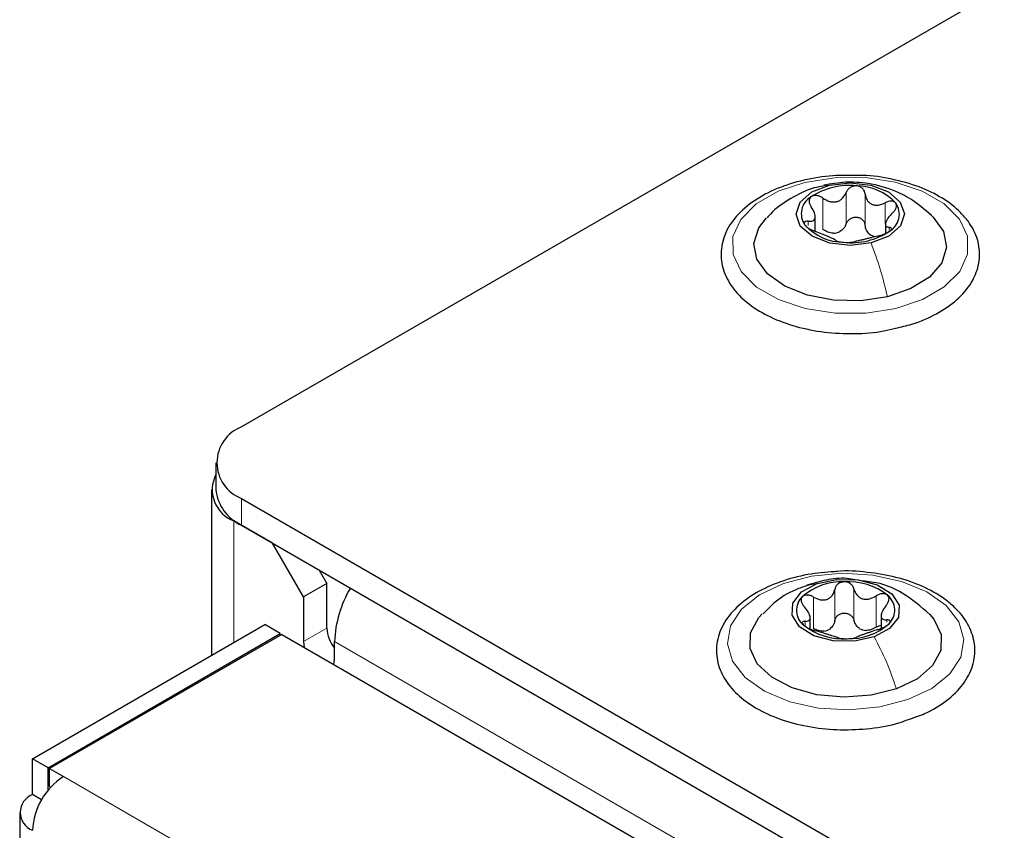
# Paper-space layout 'Blatt2' of a CAD drawing. Header units: millimetres. Extents: x 5 to 418, y 2 to 292.
# Tile 56 of 87: x 118.66 to 127.65, y 242.19 to 249.59. Entities that reach past the tile are written whole.
import ezdxf

# ---------------------------------------------------------------- set-up
doc = ezdxf.new("R2010")
doc.units = ezdxf.units.MM

psp = doc.layouts.new('Blatt2')

# ---------------------------------------------------------------- linework, layer by layer
at = {"color": 7, "linetype": 'Continuous', "lineweight": 25}
for p, q in [((143.2953, 258.9228), (120.6821, 245.8684)), ((125.9197, 247.6533), (125.9197, 247.7894)), ((126.5601, 247.7181), (126.5601, 247.6331)), ((120.4477, 245.5419), (120.4477, 245.2969)), ((120.4063, 245.2969), (120.4063, 243.7824)), ((120.6821, 245.2153), (166.2197, 218.927)), ((120.9649, 244.8071), (120.6113, 245.0112)), ((120.6821, 244.9703), (166.2197, 218.682)), ((121.2477, 244.3172), (120.9649, 244.8071)), ((121.3891, 244.5622), (121.4599, 244.4396)), ((121.4599, 244.4396), (121.2477, 244.3172)), ((121.4599, 244.0314), (121.4599, 244.4396)), ((121.2477, 244.3172), (121.2477, 243.9089)), ((125.8736, 244.0239), (125.8736, 244.1273)), ((126.5214, 244.1444), (126.5214, 244.0265)), ((118.7729, 242.8394), (120.8942, 244.064)), ((121.0356, 243.9824), (120.8942, 244.064)), ((118.9143, 242.7577), (121.0356, 243.9824)), ((121.0497, 243.9742), (118.9284, 242.7496)), ((121.0356, 243.966), (121.0356, 243.9824)), ((121.0497, 243.9742), (156.8011, 223.3354)), ((121.2477, 243.9089), (121.2543, 243.8561)), ((121.5306, 243.7456), (121.5306, 243.9089)), ((121.5241, 243.7004), (121.5306, 243.7456)), ((118.9143, 242.7577), (118.7729, 242.8394)), ((118.7729, 242.5128), (118.7729, 242.8394)), ((118.9143, 242.5507), (118.9143, 242.7577)), ((118.9284, 242.7496), (119.0557, 242.6761)), ((118.9284, 242.5863), (118.9284, 242.7496)), ((118.9284, 242.5863), (118.9393, 242.58)), ((118.8557, 242.465), (118.7729, 242.5128)), ((118.6557, 242.3495), (118.6557, 239.5595))]:
    psp.add_line(p, q, dxfattribs=at)
at = {"color": 7, "linetype": 'Continuous', "lineweight": 18}
for p, q in [((125.9976, 248.0679), (126.0494, 248.0753)), ((126.2019, 247.7223), (126.2019, 248.0081)), ((126.3756, 247.7093), (126.3756, 247.9951)), ((125.9904, 247.6714), (125.9904, 247.9572)), ((126.5576, 247.7233), (126.5576, 247.9149)), ((125.8548, 247.7064), (125.8548, 247.7457)), ((126.5957, 247.6647), (126.5957, 247.6904)), ((120.6821, 245.2153), (120.6821, 244.9703)), ((120.6158, 245.0137), (120.6113, 245.0112)), ((120.6113, 245.0112), (120.6113, 243.9007)), ((125.8467, 244.4213), (125.9369, 244.4378)), ((126.0983, 244.0993), (126.0983, 244.3851)), ((126.2733, 244.1024), (126.2733, 244.3882)), ((125.9035, 244.0297), (125.9035, 244.3155)), ((126.4751, 244.0398), (126.4751, 244.3256)), ((125.8276, 244.0486), (125.8276, 244.0942)), ((126.5744, 244.0867), (126.5744, 244.1074)), ((121.4599, 244.0314), (121.2477, 243.9089)), ((165.3712, 218.6003), (121.5306, 243.9089)), ((119.0557, 242.6761), (154.5525, 222.1843))]:
    psp.add_line(p, q, dxfattribs=at)
at = {"color": 7, "linetype": 'Continuous', "lineweight": 18, "flags": 128}
for points in [[(126.6556, 246.9503), (126.3835, 246.9078), (126.1015, 246.9074), (125.829, 246.9492), (125.5845, 247.0302), (125.3847, 247.145), (125.2431, 247.2858), (125.1695, 247.4429), (125.1688, 247.6057), (125.2411, 247.763), (125.3815, 247.9041), (125.5804, 248.0195), (125.8242, 248.1012), (126.0964, 248.1437), (126.3783, 248.1441), (126.6508, 248.1024), (126.8953, 248.0213), (127.0951, 247.9065), (127.2367, 247.7657), (127.3103, 247.6086), (127.311, 247.4459), (127.2387, 247.2886), (127.0983, 247.1474), (126.8994, 247.032), (126.6556, 246.9503)], [(126.766, 243.379), (126.5089, 243.3121), (126.2307, 243.2859), (125.9501, 243.3022), (125.6865, 243.3598), (125.4576, 243.4549), (125.2792, 243.5809), (125.1634, 243.7293), (125.118, 243.8899), (125.1462, 244.0519), (125.246, 244.2041), (125.4107, 244.3362), (125.629, 244.4392), (125.886, 244.5061), (126.1643, 244.5323), (126.4448, 244.516), (126.7085, 244.4583), (126.9373, 244.3633), (127.1158, 244.2373), (127.2316, 244.0889), (127.277, 243.9282), (127.2488, 243.7663), (127.1489, 243.6141), (126.9843, 243.482), (126.766, 243.379)]]:
    psp.add_lwpolyline(points, dxfattribs=at)
at = {"color": 7, "linetype": 'Continuous', "lineweight": 25, "flags": 128}
for points in [[(126.4304, 247.5478), (126.2411, 247.5258), (126.0516, 247.5473), (125.8907, 247.609), (125.7831, 247.7016), (125.7449, 247.8109), (125.7821, 247.9203), (125.8891, 248.0131), (126.0494, 248.0753)], [(126.0494, 248.0753), (126.2387, 248.0973), (126.4282, 248.0758), (126.5891, 248.0141), (126.6968, 247.9215), (126.7349, 247.8122), (126.6977, 247.7028), (126.5908, 247.61), (126.4304, 247.5478)], [(126.998, 247.7838), (127.0921, 247.6526), (127.1194, 247.5089), (127.0755, 247.3665), (126.964, 247.237), (126.7937, 247.131), (126.5786, 247.0569)], [(126.5786, 247.0569), (126.3361, 247.0208), (126.0858, 247.0256), (125.8479, 247.0709), (125.6418, 247.1531), (125.4842, 247.2655), (125.3878, 247.3989), (125.3604, 247.5427), (125.4043, 247.685), (125.4747, 247.7766)], [(125.9369, 244.4378), (126.1178, 244.4769), (126.3108, 244.473), (126.4866, 244.4268), (126.6184, 244.3453), (126.686, 244.2409), (126.6793, 244.1294), (126.5993, 244.028), (126.458, 243.9519)], [(126.458, 243.9519), (126.2771, 243.9128), (126.0841, 243.9167), (125.9084, 243.9629), (125.7766, 244.0445), (125.7089, 244.1489), (125.7156, 244.2603), (125.7957, 244.3618), (125.9369, 244.4378)], [(126.6607, 243.4771), (126.4311, 243.4193), (126.1826, 243.4011), (125.9354, 243.4241), (125.7093, 243.4864), (125.5228, 243.5829), (125.391, 243.7059), (125.3245, 243.8453), (125.3287, 243.9898), (125.4033, 244.1279), (125.4341, 244.1618)], [(126.965, 244.1576), (127.004, 244.1123), (127.0705, 243.9729), (127.0663, 243.8283), (126.9917, 243.6903), (126.8527, 243.57), (126.6607, 243.4771)]]:
    psp.add_lwpolyline(points, dxfattribs=at)
at = {"color": 7, "linetype": 'Continuous', "lineweight": 25}
for centre, radius, start, end in [((126.2296, 247.4389), 0.6339, 83.84604, 123.22668), ((126.2953, 247.5795), 0.4897, 42.69233, 89.73529), ((125.9704, 247.8142), 0.1783, 119.63826, 215.13049), ((126.5094, 247.8089), 0.1783, 299.63826, 35.13049), ((126.1845, 248.0436), 0.4897, 222.69233, 269.73529), ((126.0602, 247.8664), 0.2317, 276.18298, 290.88974), ((126.2502, 248.1842), 0.6339, 263.84604, 303.22668), ((126.5093, 247.7794), 0.1777, 237.42957, 254.99805), ((120.806, 245.5419), 0.3493, 110.78342, 249.21658), ((120.7163, 245.2948), 0.3024, 152.62634, 249.69211), ((120.8481, 245.3368), 0.4024, 185.6948, 245.62534), ((126.1635, 243.9072), 0.5477, 87.89133, 131.44115), ((126.2206, 243.873), 0.5827, 51.90832, 93.63985), ((122.5665, 243.8665), 1.0368, 149.24121, 177.65733), ((125.9214, 244.194), 0.1726, 134.18627, 231.91022), ((126.4736, 244.1957), 0.1726, 314.18627, 51.91022), ((121.77, 244.0468), 0.3105, 182.85991, 219.55145), ((126.1743, 244.5167), 0.5827, 231.90832, 273.63985), ((125.9588, 244.1985), 0.1995, 281.53693, 297.79555), ((126.2315, 244.4825), 0.5477, 267.89133, 311.44115), ((126.4147, 244.2195), 0.2126, 244.98386, 260.56432), ((119.387, 242.1583), 0.6147, 122.60548, 177.39452), ((118.8348, 242.3495), 0.1746, 110.78342, 249.21658)]:
    psp.add_arc(centre, radius, start, end, dxfattribs=at)
for points, knots in [([(126.3189, 248.1639), (126.2392, 248.1652), (126.0681, 248.1678), (125.8121, 248.1257), (125.5671, 248.0492), (125.3566, 247.938), (125.1925, 247.797), (125.0865, 247.6315), (125.0486, 247.4528), (125.0794, 247.2786), (125.1696, 247.1208), (125.313, 246.9821), (125.5063, 246.8662), (125.7407, 246.7801), (126.003, 246.7282), (126.2763, 246.716), (126.4993, 246.7304), (126.6181, 246.7613), (126.6533, 246.7705)], [0, 0, 0, 0, 0.057677, 0.123796, 0.190144, 0.256923, 0.324222, 0.391248, 0.45599, 0.517933, 0.579253, 0.642336, 0.707659, 0.773922, 0.840104, 0.906153, 0.972213, 1, 1, 1, 1]), ([(127.3178, 247.7426), (127.2953, 247.7706), (127.2322, 247.8495), (127.086, 247.9607), (126.8727, 248.0654), (126.6238, 248.1335), (126.433, 248.166), (126.3304, 248.1641), (126.3189, 248.1639)], [0, 0, 0, 0, 0.116196, 0.327348, 0.541899, 0.757588, 0.9728, 1, 1, 1, 1]), ([(125.9975, 248.0685), (125.9681, 248.0632), (125.8619, 248.044), (125.6957, 247.9556), (125.5499, 247.8605), (125.4898, 247.7881), (125.48, 247.7763)], [0, 0, 0, 0, 0.147893, 0.533769, 0.9239, 1, 1, 1, 1]), ([(127.004, 247.7777), (126.9417, 247.8336), (126.8359, 247.9284), (126.6298, 248.0359), (126.4247, 248.0937), (126.1931, 248.1095), (126.0638, 248.0868), (125.9986, 248.0753)], [0, 0, 0, 0, 0.226418, 0.384306, 0.624808, 0.810762, 1, 1, 1, 1]), ([(126.2976, 248.0692), (126.287, 248.0689), (126.2658, 248.0684), (126.237, 248.0548), (126.2143, 248.0344), (126.206, 248.0169), (126.2019, 248.0081)], [0, 0, 0, 0, 0.250033, 0.499632, 0.749228, 1, 1, 1, 1]), ([(126.3756, 247.9951), (126.3737, 248.0043), (126.3701, 248.0227), (126.3532, 248.0461), (126.3286, 248.0637), (126.3079, 248.0674), (126.2976, 248.0692)], [0, 0, 0, 0, 0.249815, 0.499908, 0.75012, 1, 1, 1, 1]), ([(125.8822, 247.9692), (125.8767, 247.9636), (125.8656, 247.9523), (125.8623, 247.928), (125.8681, 247.9019), (125.8788, 247.8852), (125.8841, 247.8768)], [0, 0, 0, 0, 0.249857, 0.499466, 0.749011, 1, 1, 1, 1]), ([(125.9904, 247.9572), (125.9815, 247.9628), (125.9635, 247.974), (125.9334, 247.9817), (125.904, 247.9813), (125.8895, 247.9732), (125.8822, 247.9692)], [0, 0, 0, 0, 0.249807, 0.500055, 0.750309, 1, 1, 1, 1]), ([(125.9904, 247.9572), (126.0098, 247.9454), (126.039, 247.9277), (126.0828, 247.9206), (126.1154, 247.9233), (126.145, 247.9355), (126.1789, 247.9612), (126.1927, 247.9894), (126.2019, 248.0081)], [0, 0, 0, 0, 0.249168, 0.374303, 0.498903, 0.623987, 0.749746, 1, 1, 1, 1]), ([(126.3756, 247.9951), (126.3798, 247.9755), (126.3861, 247.946), (126.4113, 247.9159), (126.4356, 247.8996), (126.4648, 247.8922), (126.5064, 247.8927), (126.5372, 247.906), (126.5576, 247.9149)], [0, 0, 0, 0, 0.249199, 0.374336, 0.49893, 0.624007, 0.749759, 1, 1, 1, 1]), ([(125.8548, 247.7457), (125.87, 247.7454), (125.8928, 247.7451), (125.9115, 247.7588), (125.9197, 247.7751), (125.9202, 247.7973), (125.9124, 247.8317), (125.8954, 247.8588), (125.8841, 247.8768)], [0, 0, 0, 0, 0.249201, 0.374338, 0.498932, 0.624008, 0.74976, 1, 1, 1, 1]), ([(126.6552, 247.9115), (126.6502, 247.9165), (126.64, 247.9264), (126.6146, 247.9309), (126.5861, 247.9276), (126.5671, 247.9191), (126.5576, 247.9149)], [0, 0, 0, 0, 0.249991, 0.499611, 0.749127, 1, 1, 1, 1]), ([(126.6251, 247.8216), (126.6322, 247.829), (126.6465, 247.8438), (126.6596, 247.8684), (126.6644, 247.8927), (126.6583, 247.9053), (126.6552, 247.9115)], [0, 0, 0, 0, 0.249852, 0.499902, 0.750115, 1, 1, 1, 1]), ([(126.2019, 247.7223), (126.206, 247.731), (126.2142, 247.7485), (126.2369, 247.769), (126.2655, 247.7821), (126.2976, 247.7852), (126.3283, 247.7775), (126.353, 247.7606), (126.3701, 247.737), (126.3737, 247.7186), (126.3756, 247.7093)], [0, 0, 0, 0, 0.1251933, 0.2494385, 0.3742794, 0.4990244, 0.6238686, 0.7493688, 0.8744304, 1, 1, 1, 1]), ([(126.6251, 247.8216), (126.6098, 247.8056), (126.587, 247.7816), (126.5683, 247.7493), (126.5601, 247.7276), (126.5596, 247.7107), (126.5674, 247.6948), (126.5844, 247.6921), (126.5957, 247.6904)], [0, 0, 0, 0, 0.249201, 0.374338, 0.498932, 0.624008, 0.74976, 1, 1, 1, 1]), ([(125.8548, 247.7457), (125.8476, 247.7459), (125.8333, 247.7464), (125.8202, 247.7396), (125.8154, 247.7279), (125.8215, 247.717), (125.8246, 247.7116)], [0, 0, 0, 0, 0.249852, 0.499902, 0.750115, 1, 1, 1, 1]), ([(125.8246, 247.7116), (125.8297, 247.7058), (125.8398, 247.6942), (125.8652, 247.6772), (125.8938, 247.6626), (125.9127, 247.6558), (125.9222, 247.6523)], [0, 0, 0, 0, 0.249991, 0.499611, 0.749127, 1, 1, 1, 1]), ([(126.2019, 247.7223), (126.1953, 247.7076), (126.1823, 247.6784), (126.1559, 247.6594), (126.1428, 247.6499)], [0, 0, 0, 0, 0.50155, 1, 1, 1, 1]), ([(126.4137, 247.6297), (126.4037, 247.6409), (126.3836, 247.6634), (126.3782, 247.694), (126.3756, 247.7093)], [0, 0, 0, 0, 0.498457, 1, 1, 1, 1]), ([(126.5976, 247.6539), (126.6031, 247.6587), (126.6142, 247.6683), (126.6175, 247.6802), (126.6117, 247.6883), (126.601, 247.6897), (126.5957, 247.6904)], [0, 0, 0, 0, 0.249857, 0.499466, 0.749011, 1, 1, 1, 1]), ([(126.6533, 246.7705), (126.7033, 246.7812), (126.8399, 246.8104), (127.0331, 246.8974), (127.2203, 247.0242), (127.3492, 247.1749), (127.4194, 247.3425), (127.4251, 247.5148), (127.3793, 247.6504), (127.3318, 247.7216), (127.3178, 247.7426)], [0, 0, 0, 0, 0.085561, 0.233747, 0.383071, 0.533028, 0.665282, 0.805908, 0.942729, 1, 1, 1, 1]), ([(126.1043, 247.5721), (126.1001, 247.5755), (126.0938, 247.5807), (126.0685, 247.5922), (126.0442, 247.6031), (126.0151, 247.6158), (125.9735, 247.6337), (125.9427, 247.6449), (125.9222, 247.6523)], [0, 0, 0, 0, 0.2491995, 0.3743362, 0.4989302, 0.6240074, 0.7497593, 1, 1, 1, 1]), ([(126.0851, 247.636), (126.0683, 247.6383), (126.0345, 247.6429), (126.0051, 247.6619), (125.9904, 247.6714)], [0, 0, 0, 0, 0.498459, 1, 1, 1, 1]), ([(126.4894, 247.61), (126.47, 247.6056), (126.4408, 247.599), (126.397, 247.5875), (126.3644, 247.5794), (126.3348, 247.5725), (126.301, 247.5653), (126.2872, 247.5616), (126.278, 247.5591)], [0, 0, 0, 0, 0.249168, 0.374303, 0.498903, 0.623987, 0.749746, 1, 1, 1, 1]), ([(126.4894, 247.61), (126.4984, 247.6121), (126.5163, 247.6162), (126.5464, 247.6264), (126.5758, 247.6393), (126.5903, 247.649), (126.5976, 247.6539)], [0, 0, 0, 0, 0.249807, 0.500055, 0.750309, 1, 1, 1, 1]), ([(126.1043, 247.5721), (126.1061, 247.5705), (126.1097, 247.5675), (126.1267, 247.562), (126.1513, 247.5569), (126.1719, 247.5549), (126.1823, 247.5539)], [0, 0, 0, 0, 0.249815, 0.499908, 0.75012, 1, 1, 1, 1]), ([(126.1823, 247.5539), (126.1929, 247.5533), (126.2141, 247.5522), (126.2428, 247.5533), (126.2656, 247.5558), (126.2738, 247.558), (126.278, 247.5591)], [0, 0, 0, 0, 0.250033, 0.499632, 0.749228, 1, 1, 1, 1]), ([(126.0965, 244.5467), (126.0143, 244.5401), (125.8413, 244.5261), (125.5964, 244.459), (125.3739, 244.3587), (125.1945, 244.2261), (125.0696, 244.0674), (125.0102, 243.891), (125.0208, 243.7135), (125.0939, 243.5502), (125.2216, 243.4053), (125.4002, 243.282), (125.6235, 243.186), (125.8785, 243.1237), (126.1512, 243.0978), (126.4241, 243.1121), (126.6368, 243.1467), (126.7427, 243.1876), (126.7717, 243.1987)], [0, 0, 0, 0, 0.060019, 0.126308, 0.192969, 0.260153, 0.327478, 0.393155, 0.45581, 0.517158, 0.579544, 0.644327, 0.710475, 0.776735, 0.842847, 0.908917, 0.975106, 1, 1, 1, 1]), ([(127.184, 244.2287), (127.1552, 244.2534), (127.0729, 244.324), (126.8996, 244.4192), (126.6602, 244.5019), (126.3961, 244.5448), (126.2023, 244.5589), (126.1047, 244.5477), (126.0965, 244.5467)], [0, 0, 0, 0, 0.1157989, 0.3313255, 0.5479602, 0.7642238, 0.9801041, 1, 1, 1, 1]), ([(126.2855, 244.4728), (126.2598, 244.4776), (126.1727, 244.4938), (126.0184, 244.4752), (125.9019, 244.4418), (125.8435, 244.425)], [0, 0, 0, 0, 0.172328, 0.584995, 1, 1, 1, 1]), ([(126.1837, 244.4545), (126.1731, 244.4533), (126.1521, 244.4508), (126.1257, 244.4347), (126.1064, 244.4123), (126.101, 244.3942), (126.0983, 244.3851)], [0, 0, 0, 0, 0.250033, 0.4996315, 0.7492277, 1, 1, 1, 1]), ([(126.2733, 244.3882), (126.27, 244.3971), (126.2635, 244.4151), (126.2428, 244.4367), (126.2154, 244.452), (126.1942, 244.4537), (126.1837, 244.4545)], [0, 0, 0, 0, 0.249815, 0.499908, 0.75012, 1, 1, 1, 1]), ([(126.9658, 244.1568), (126.8852, 244.2262), (126.7491, 244.3433), (126.5326, 244.4429), (126.4066, 244.4566), (126.3532, 244.4623)], [0, 0, 0, 0, 0.456346, 0.770031, 1, 1, 1, 1]), ([(125.8473, 244.4196), (125.8118, 244.4082), (125.702, 244.3729), (125.5623, 244.2849), (125.4759, 244.1958), (125.4437, 244.1626)], [0, 0, 0, 0, 0.231085, 0.713638, 1, 1, 1, 1]), ([(125.9035, 244.3155), (125.9236, 244.3055), (125.954, 244.2906), (125.9967, 244.2875), (126.0273, 244.293), (126.054, 244.3078), (126.0828, 244.3364), (126.0921, 244.3656), (126.0983, 244.3851)], [0, 0, 0, 0, 0.249168, 0.374303, 0.498903, 0.623987, 0.749746, 1, 1, 1, 1]), ([(126.2733, 244.3882), (126.2806, 244.3691), (126.2916, 244.3404), (126.3223, 244.3128), (126.35, 244.2989), (126.3815, 244.2943), (126.425, 244.2988), (126.4551, 244.3149), (126.4751, 244.3256)], [0, 0, 0, 0, 0.2491995, 0.3743362, 0.4989302, 0.6240074, 0.7497593, 1, 1, 1, 1]), ([(125.801, 244.3178), (125.797, 244.3117), (125.789, 244.2995), (125.7907, 244.2752), (125.8011, 244.2499), (125.8141, 244.2342), (125.8206, 244.2264)], [0, 0, 0, 0, 0.249857, 0.499466, 0.749011, 1, 1, 1, 1]), ([(125.9035, 244.3155), (125.8941, 244.3202), (125.8755, 244.3297), (125.8461, 244.3347), (125.8189, 244.3317), (125.807, 244.3224), (125.801, 244.3178)], [0, 0, 0, 0, 0.249807, 0.500055, 0.750309, 1, 1, 1, 1]), ([(126.5801, 244.3316), (126.5736, 244.336), (126.5607, 244.3449), (126.5326, 244.3469), (126.5029, 244.3409), (126.4844, 244.3307), (126.4751, 244.3256)], [0, 0, 0, 0, 0.2499907, 0.4996106, 0.7491271, 1, 1, 1, 1]), ([(126.5673, 244.2396), (126.5734, 244.2477), (126.5855, 244.2637), (126.5942, 244.2894), (126.594, 244.3138), (126.5847, 244.3257), (126.5801, 244.3316)], [0, 0, 0, 0, 0.249852, 0.499902, 0.750115, 1, 1, 1, 1]), ([(125.8276, 244.0942), (125.8405, 244.0953), (125.8598, 244.0969), (125.8719, 244.112), (125.8748, 244.1288), (125.8699, 244.1508), (125.8553, 244.1842), (125.8345, 244.2095), (125.8206, 244.2264)], [0, 0, 0, 0, 0.249201, 0.374338, 0.498932, 0.624008, 0.74976, 1, 1, 1, 1]), ([(126.5673, 244.2396), (126.5545, 244.2224), (126.5351, 244.1964), (126.5231, 244.1627), (126.5202, 244.1405), (126.5251, 244.1238), (126.5397, 244.1089), (126.5605, 244.108), (126.5744, 244.1074)], [0, 0, 0, 0, 0.249201, 0.374338, 0.498932, 0.624008, 0.74976, 1, 1, 1, 1]), ([(126.7717, 243.1987), (126.822, 243.2154), (126.9534, 243.2588), (127.1253, 243.3666), (127.2772, 243.5132), (127.3668, 243.6836), (127.3874, 243.863), (127.3406, 244.0335), (127.2614, 244.1526), (127.1998, 244.2132), (127.184, 244.2287)], [0, 0, 0, 0, 0.092156, 0.240541, 0.390001, 0.537835, 0.679671, 0.816266, 0.952757, 1, 1, 1, 1]), ([(125.8276, 244.0942), (125.8216, 244.0938), (125.8094, 244.0931), (125.8008, 244.0854), (125.801, 244.0734), (125.8102, 244.0632), (125.8149, 244.0581)], [0, 0, 0, 0, 0.249852, 0.499902, 0.750115, 1, 1, 1, 1]), ([(126.0983, 244.0993), (126.0941, 244.0841), (126.0857, 244.054), (126.0631, 244.0327), (126.0518, 244.0221)], [0, 0, 0, 0, 0.50155, 1, 1, 1, 1]), ([(126.0983, 244.0993), (126.101, 244.1084), (126.1064, 244.1264), (126.1256, 244.1489), (126.152, 244.1645), (126.1834, 244.1705), (126.2152, 244.1657), (126.2427, 244.1512), (126.2635, 244.1293), (126.27, 244.1114), (126.2733, 244.1024)], [0, 0, 0, 0, 0.125193, 0.249438, 0.374279, 0.499024, 0.623869, 0.749369, 0.87443, 1, 1, 1, 1]), ([(126.3248, 244.0269), (126.3128, 244.0371), (126.2886, 244.0576), (126.2784, 244.0874), (126.2733, 244.1024)], [0, 0, 0, 0, 0.498457, 1, 1, 1, 1]), ([(126.5939, 244.072), (126.598, 244.0772), (126.606, 244.0877), (126.6043, 244.0996), (126.5939, 244.107), (126.5809, 244.1073), (126.5744, 244.1074)], [0, 0, 0, 0, 0.249857, 0.499466, 0.749011, 1, 1, 1, 1]), ([(125.8149, 244.0581), (125.8214, 244.0529), (125.8343, 244.0423), (125.8624, 244.0279), (125.8921, 244.0159), (125.9106, 244.0108), (125.9198, 244.0082)], [0, 0, 0, 0, 0.2499907, 0.4996106, 0.7491271, 1, 1, 1, 1]), ([(125.9987, 244.0031), (125.9823, 244.0038), (125.9495, 244.0053), (125.9189, 244.0215), (125.9035, 244.0297)], [0, 0, 0, 0, 0.498459, 1, 1, 1, 1]), ([(126.1217, 243.9457), (126.1143, 243.9486), (126.1034, 243.9529), (126.0727, 243.9619), (126.045, 243.9704), (126.0134, 243.9803), (125.97, 243.9943), (125.9399, 244.0027), (125.9198, 244.0082)], [0, 0, 0, 0, 0.249199, 0.374336, 0.49893, 0.624007, 0.749759, 1, 1, 1, 1]), ([(126.4915, 244.0184), (126.4713, 244.0121), (126.441, 244.0027), (126.3983, 243.9873), (126.3676, 243.9763), (126.341, 243.9668), (126.3121, 243.9567), (126.3029, 243.9519), (126.2967, 243.9488)], [0, 0, 0, 0, 0.249168, 0.374303, 0.498903, 0.623987, 0.749746, 1, 1, 1, 1]), ([(126.4751, 244.0398), (126.46, 244.0311), (126.4297, 244.0138), (126.3964, 244.0112), (126.3799, 244.0098)], [0, 0, 0, 0, 0.501552, 1, 1, 1, 1]), ([(126.4751, 244.0398), (126.4844, 244.0452), (126.4994, 244.0539), (126.5153, 244.0565), (126.5214, 244.0575)], [0, 0, 0, 0, 0.61582, 1, 1, 1, 1]), ([(126.4915, 244.0184), (126.5008, 244.0213), (126.5195, 244.0271), (126.5489, 244.04), (126.5761, 244.0555), (126.588, 244.0665), (126.5939, 244.072)], [0, 0, 0, 0, 0.249807, 0.500055, 0.750309, 1, 1, 1, 1]), ([(126.1217, 243.9457), (126.1249, 243.9443), (126.1315, 243.9417), (126.1521, 243.938), (126.1796, 243.9353), (126.2007, 243.9352), (126.2113, 243.9352)], [0, 0, 0, 0, 0.249815, 0.499908, 0.75012, 1, 1, 1, 1]), ([(126.2113, 243.9352), (126.2218, 243.9356), (126.2428, 243.9364), (126.2692, 243.9401), (126.2885, 243.9445), (126.294, 243.9473), (126.2967, 243.9488)], [0, 0, 0, 0, 0.250033, 0.499632, 0.749228, 1, 1, 1, 1])]:
    psp.add_open_spline(points, degree=3, knots=knots, dxfattribs=at)
at = {"color": 7, "linetype": 'Continuous', "lineweight": 18}
for points in [[(126.5786, 247.0569), (126.5578, 247.1424), (126.5161, 247.3133), (126.459, 247.4697), (126.4304, 247.5478)], [(126.6607, 243.4771), (126.6322, 243.5604), (126.5752, 243.7268), (126.4971, 243.8769), (126.458, 243.9519)]]:
    psp.add_open_spline(points, degree=3, dxfattribs=at)

doc.saveas('drawing.dxf')
